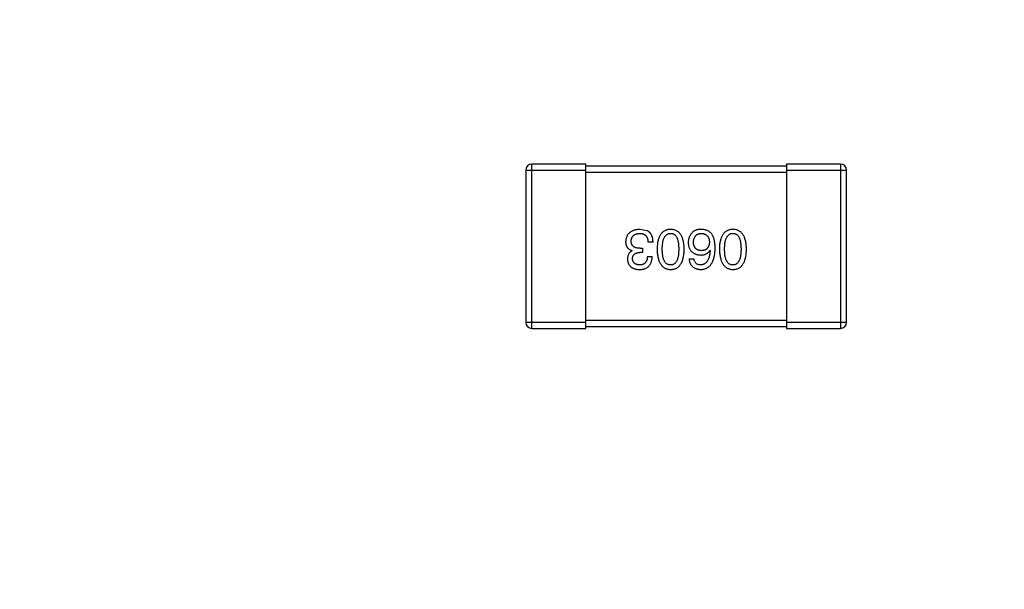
# Model space of a CAD drawing. Header units: inches. Extents: x -13 to 240, y -18 to 126.
# Tile 82 of 112: x 186.58 to 191.49, y 70.85 to 73.7. Entities that reach past the tile are written whole.
import ezdxf

# ---------------------------------------------------------------- set-up
doc = ezdxf.new("R2010")
doc.units = ezdxf.units.IN
doc.header["$LTSCALE"] = 1.21
doc.header["$MEASUREMENT"] = 0
doc.header["$PDMODE"] = 3
doc.header["$PDSIZE"] = 0.3125
doc.layers.get('0').update_dxf_attribs({"linetype": 'CONTINUOUS'})
doc.layers.get('Defpoints').update_dxf_attribs({"linetype": 'CONTINUOUS'})
doc.layers.add('DIM', color=3, linetype='CONTINUOUS')
doc.styles.get("Standard").update_dxf_attribs({"font": 'txt', "width": 0.8})
doc.dimstyles.get("Standard").update_dxf_attribs({"dimtxt": 0.15625, "dimasz": 0.1875, "dimexe": 0.125, "dimexo": 0.0625, "dimgap": 0.09, "dimtad": 0, "dimtih": 1, "dimtoh": 1, "dimzin": 4, "dimdsep": 46, "dimtxsty": 'Standard', "dimblk": '_FILLED', "dimblk1": '_FILLED', "dimblk2": '_FILLED', "dimcen": 0.09, "dimazin": 1, "dimtp": 0.01, "dimtm": 0.01, "dimtfac": 1, "dimtofl": 0, "dimtmove": 0, "dimatfit": 3, "dimldrblk": '_FILLED', "dimfxl": 1, "dimtolj": 1, "dimtzin": 4, "dimarcsym": 0})

# ---------------------------------------------------------------- blocks, each defined once
blk = doc.blocks.new('_FILLED')
at = {"color": 0, "linetype": 'ByBlock'}
blk.add_solid([(0, 0), (-1, 0.1667), (-1, -0.1667)], dxfattribs=at)
blk = doc.blocks.new('*D58')
at = {"layer": 'Defpoints', "color": 0}
for p in [(173.8269, 113.8351), (173.8269, 99.4649), (198.0766, 63.4663)]:
    blk.add_point(p, dxfattribs=at)
at = {"layer": 'DIM', "color": 0, "lineweight": -2}
for p, q in [((173.8269, 99.5274), (173.8269, 113.9601)), ((198.0766, 63.5288), (198.0766, 113.9601)), ((175.8269, 113.8351), (182.6618, 113.8351)), ((196.0766, 113.8351), (189.2418, 113.8351))]:
    blk.add_line(p, q, dxfattribs=at)
at = {"layer": 'DIM', "color": 0, "lineweight": -2, "xscale": 2, "yscale": 2, "zscale": 2, "rotation": 180}
blk.add_blockref('_FILLED', (173.8269, 113.8351), dxfattribs=at)
at = {"layer": 'DIM', "color": 0, "lineweight": -2, "xscale": 2, "yscale": 2, "zscale": 2}
blk.add_blockref('_FILLED', (198.0766, 113.8351), dxfattribs=at)
at = {"layer": 'DIM', "color": 0, "insert": (185.9518, 113.8351), "char_height": 2, "attachment_point": 5}
blk.add_mtext('\\A1;24.25', dxfattribs=at)

msp = doc.modelspace()

# ---------------------------------------------------------------- linework, layer by layer
at = {"color": 7, "linetype": 'Continuous'}
for p, q in [((189.1365, 72.1563), (189.1365, 72.9763)), ((189.4065, 72.9763), (189.1365, 72.9763)), ((189.4065, 72.1563), (189.4065, 72.9763)), ((190.4065, 72.9663), (189.4065, 72.9663)), ((190.4065, 72.9763), (190.4065, 72.1563)), ((190.6765, 72.9763), (190.4065, 72.9763)), ((190.6765, 72.9763), (190.6765, 72.1563)), ((189.1065, 72.9463), (189.1065, 72.1863)), ((189.1065, 72.9463), (189.4065, 72.9463)), ((189.4065, 72.9363), (190.4065, 72.9363)), ((190.4065, 72.9463), (190.7065, 72.9463)), ((190.7065, 72.1863), (190.7065, 72.9463)), ((189.7117, 72.6434), (189.6756, 72.65)), ((189.7412, 72.5866), (189.7161, 72.5866)), ((189.6374, 72.5429), (189.6374, 72.544)), ((189.6888, 72.5352), (189.6756, 72.5352)), ((189.6767, 72.556), (189.6888, 72.556)), ((189.6888, 72.556), (189.6888, 72.5352)), ((189.7128, 72.5145), (189.7368, 72.5145)), ((190.0248, 72.5462), (190.0258, 72.5451)), ((189.9209, 72.5025), (189.945, 72.5025)), ((189.4065, 72.1863), (189.1065, 72.1863)), ((190.4065, 72.1963), (189.4065, 72.1963)), ((189.4065, 72.1663), (190.4065, 72.1663)), ((190.7065, 72.1863), (190.4065, 72.1863)), ((189.1365, 72.1563), (189.4065, 72.1563)), ((190.4065, 72.1563), (190.6765, 72.1563))]:
    msp.add_line(p, q, dxfattribs=at)
for centre, start, end in [((189.1365, 72.9463), 90, 180), ((190.6765, 72.9463), 0, 90), ((189.1365, 72.1863), 180, 270), ((190.6765, 72.1863), 270, 0)]:
    msp.add_arc(centre, 0.03, start, end, dxfattribs=at)
for points, knots in [([(189.6756, 72.65), (189.6729, 72.6499), (189.6676, 72.6496), (189.6598, 72.6487), (189.6526, 72.6473), (189.6459, 72.6455), (189.6396, 72.6432), (189.6339, 72.6405), (189.6287, 72.6373), (189.6239, 72.6337), (189.6197, 72.6296), (189.616, 72.6251), (189.6128, 72.6201), (189.6101, 72.6147), (189.608, 72.6089), (189.6063, 72.6026), (189.6051, 72.5958), (189.6048, 72.5912), (189.6046, 72.5888)], [0, 0, 0, 0, 0.078078, 0.151942, 0.221594, 0.28726, 0.350176, 0.409768, 0.467648, 0.523784, 0.578904, 0.634014, 0.689819, 0.746826, 0.805875, 0.867063, 0.931764, 1, 1, 1, 1]), ([(189.6319, 72.5921), (189.632, 72.5935), (189.6322, 72.5964), (189.633, 72.6005), (189.634, 72.6044), (189.6353, 72.608), (189.637, 72.6113), (189.6388, 72.6144), (189.6411, 72.6172), (189.6436, 72.6197), (189.6465, 72.622), (189.6496, 72.624), (189.653, 72.6258), (189.6568, 72.6272), (189.6608, 72.6284), (189.6651, 72.6293), (189.6697, 72.63), (189.6729, 72.6302), (189.6745, 72.6303)], [0, 0, 0, 0, 0.068514, 0.133941, 0.195994, 0.255362, 0.312994, 0.369441, 0.424687, 0.480522, 0.537148, 0.594801, 0.654411, 0.716817, 0.781981, 0.850498, 0.923306, 1, 1, 1, 1]), ([(189.6745, 72.6303), (189.6762, 72.6303), (189.6794, 72.6302), (189.684, 72.6297), (189.6883, 72.6289), (189.6923, 72.6277), (189.696, 72.6262), (189.6994, 72.6243), (189.7024, 72.622), (189.7052, 72.6194), (189.7076, 72.6165), (189.7098, 72.6132), (189.7116, 72.6096), (189.7132, 72.6057), (189.7144, 72.6014), (189.7152, 72.5968), (189.7159, 72.5918), (189.716, 72.5884), (189.7161, 72.5866)], [0, 0, 0, 0, 0.071272, 0.13882, 0.201858, 0.262757, 0.320043, 0.376709, 0.431462, 0.486034, 0.541209, 0.597703, 0.65589, 0.717768, 0.782056, 0.850407, 0.92277, 1, 1, 1, 1]), ([(189.7412, 72.5866), (189.7411, 72.5884), (189.741, 72.5919), (189.7406, 72.597), (189.7399, 72.6019), (189.739, 72.6065), (189.7379, 72.6109), (189.7366, 72.6151), (189.7351, 72.619), (189.7333, 72.6227), (189.7314, 72.6261), (189.7292, 72.6293), (189.7268, 72.6323), (189.7242, 72.635), (189.7214, 72.6375), (189.7184, 72.6397), (189.7152, 72.6418), (189.7129, 72.6429), (189.7117, 72.6434)], [0, 0, 0, 0, 0.078937, 0.154495, 0.226898, 0.296844, 0.363348, 0.427781, 0.48946, 0.549586, 0.607902, 0.664733, 0.720805, 0.776157, 0.831175, 0.886736, 0.943094, 1, 1, 1, 1]), ([(189.8289, 72.65), (189.8262, 72.6499), (189.8211, 72.6496), (189.8136, 72.6484), (189.8066, 72.6463), (189.8, 72.6436), (189.794, 72.64), (189.7885, 72.6357), (189.7835, 72.6307), (189.779, 72.6249), (189.775, 72.6183), (189.7715, 72.611), (189.7685, 72.6029), (189.766, 72.5941), (189.764, 72.5845), (189.7625, 72.5742), (189.7615, 72.5632), (189.7613, 72.5556), (189.7611, 72.5516)], [0, 0, 0, 0, 0.059134, 0.115603, 0.169236, 0.221572, 0.273254, 0.32474, 0.377319, 0.431815, 0.488555, 0.548609, 0.612242, 0.680182, 0.75251, 0.829782, 0.91231, 1, 1, 1, 1]), ([(189.7874, 72.5516), (189.7874, 72.5548), (189.7874, 72.5608), (189.7879, 72.5696), (189.7887, 72.5779), (189.7898, 72.5855), (189.7913, 72.5925), (189.7931, 72.599), (189.7951, 72.6048), (189.7976, 72.61), (189.8004, 72.6147), (189.8035, 72.6188), (189.8069, 72.6222), (189.8106, 72.6251), (189.8147, 72.6273), (189.8192, 72.629), (189.8239, 72.63), (189.8272, 72.6302), (189.8289, 72.6303)], [0, 0, 0, 0, 0.094834, 0.184067, 0.267029, 0.344713, 0.417334, 0.484367, 0.546941, 0.604717, 0.65953, 0.710539, 0.759381, 0.806382, 0.853027, 0.900623, 0.949121, 1, 1, 1, 1]), ([(189.8966, 72.5516), (189.8965, 72.5556), (189.8962, 72.5632), (189.8952, 72.5742), (189.8938, 72.5845), (189.8917, 72.5941), (189.8892, 72.6029), (189.8862, 72.6109), (189.8828, 72.6183), (189.8788, 72.6248), (189.8743, 72.6307), (189.8693, 72.6357), (189.8638, 72.64), (189.8577, 72.6436), (189.8512, 72.6463), (189.8442, 72.6484), (189.8367, 72.6496), (189.8315, 72.6499), (189.8289, 72.65)], [0, 0, 0, 0, 0.087693, 0.170223, 0.247496, 0.319826, 0.387768, 0.451403, 0.511459, 0.568358, 0.622671, 0.675251, 0.726739, 0.778422, 0.830759, 0.884394, 0.940865, 1, 1, 1, 1]), ([(189.8289, 72.6303), (189.8305, 72.6303), (189.8337, 72.6301), (189.8384, 72.6292), (189.8427, 72.6277), (189.8466, 72.6254), (189.8503, 72.6227), (189.8537, 72.6193), (189.8567, 72.6152), (189.8593, 72.6106), (189.8617, 72.6053), (189.8638, 72.5995), (189.8654, 72.593), (189.8669, 72.5859), (189.868, 72.5782), (189.8687, 72.5699), (189.8692, 72.561), (189.8693, 72.5548), (189.8693, 72.5516)], [0, 0, 0, 0, 0.049766, 0.097012, 0.143225, 0.188786, 0.235079, 0.282962, 0.333687, 0.387747, 0.445963, 0.508657, 0.576545, 0.649868, 0.72822, 0.812712, 0.903543, 1, 1, 1, 1]), ([(189.9362, 72.6336), (189.9347, 72.6319), (189.9316, 72.6284), (189.9275, 72.6229), (189.9242, 72.617), (189.9213, 72.611), (189.9192, 72.6047), (189.9177, 72.5981), (189.9168, 72.5914), (189.9166, 72.5868), (189.9166, 72.5844)], [0, 0, 0, 0, 0.129393, 0.255335, 0.378531, 0.500878, 0.622934, 0.746191, 0.87096, 1, 1, 1, 1]), ([(189.9854, 72.65), (189.9826, 72.65), (189.9772, 72.6501), (189.9694, 72.6495), (189.9622, 72.6484), (189.9557, 72.6466), (189.9498, 72.6443), (189.9446, 72.6413), (189.94, 72.6378), (189.9375, 72.635), (189.9362, 72.6336)], [0, 0, 0, 0, 0.156782, 0.301945, 0.436395, 0.561474, 0.678489, 0.78853, 0.894967, 1, 1, 1, 1]), ([(189.9428, 72.5855), (189.9429, 72.5872), (189.9431, 72.5906), (189.9438, 72.5955), (189.9447, 72.6), (189.9459, 72.6043), (189.9473, 72.6082), (189.9491, 72.6118), (189.9511, 72.6151), (189.9534, 72.618), (189.9559, 72.6207), (189.9587, 72.6231), (189.9618, 72.6251), (189.9651, 72.6268), (189.9687, 72.6282), (189.9726, 72.6292), (189.9767, 72.6299), (189.9796, 72.6302), (189.981, 72.6303)], [0, 0, 0, 0, 0.078863, 0.153308, 0.223539, 0.289857, 0.35341, 0.413572, 0.471721, 0.528235, 0.584279, 0.638781, 0.69466, 0.751251, 0.809198, 0.869697, 0.933318, 1, 1, 1, 1]), ([(189.981, 72.6303), (189.9826, 72.6303), (189.9857, 72.6301), (189.9902, 72.6294), (189.9945, 72.6285), (189.9984, 72.6272), (190.002, 72.6257), (190.0053, 72.6237), (190.0084, 72.6215), (190.0111, 72.6188), (190.0136, 72.616), (190.0157, 72.6127), (190.0177, 72.6092), (190.0192, 72.6053), (190.0205, 72.6011), (190.0215, 72.5965), (190.0223, 72.5917), (190.0225, 72.5883), (190.0226, 72.5866)], [0, 0, 0, 0, 0.070403, 0.137196, 0.200053, 0.260887, 0.31876, 0.37535, 0.430743, 0.485927, 0.541678, 0.598832, 0.657726, 0.719441, 0.783504, 0.851852, 0.923533, 1, 1, 1, 1]), ([(190.0368, 72.6238), (190.0353, 72.6258), (190.0324, 72.6297), (190.0271, 72.6349), (190.0215, 72.6393), (190.0152, 72.643), (190.0085, 72.646), (190.0013, 72.6481), (189.9935, 72.6495), (189.9882, 72.6498), (189.9854, 72.65)], [0, 0, 0, 0, 0.125033, 0.246266, 0.36603, 0.485265, 0.606781, 0.732144, 0.862551, 1, 1, 1, 1]), ([(190.051, 72.556), (190.051, 72.5595), (190.0509, 72.5664), (190.0502, 72.5765), (190.0491, 72.5859), (190.0475, 72.5946), (190.0456, 72.6028), (190.0432, 72.6104), (190.0403, 72.6174), (190.0379, 72.6217), (190.0368, 72.6238)], [0, 0, 0, 0, 0.151498, 0.29521, 0.430242, 0.557137, 0.677306, 0.790845, 0.898111, 1, 1, 1, 1]), ([(190.1398, 72.65), (190.1371, 72.6499), (190.1319, 72.6496), (190.1244, 72.6484), (190.1174, 72.6463), (190.1109, 72.6436), (190.1049, 72.64), (190.0993, 72.6357), (190.0943, 72.6307), (190.0898, 72.6249), (190.0859, 72.6183), (190.0824, 72.611), (190.0794, 72.6029), (190.0769, 72.5941), (190.0749, 72.5845), (190.0734, 72.5742), (190.0724, 72.5632), (190.0721, 72.5556), (190.072, 72.5516)], [0, 0, 0, 0, 0.059134, 0.115603, 0.169236, 0.221572, 0.273254, 0.32474, 0.377319, 0.431815, 0.488555, 0.548609, 0.612242, 0.680182, 0.75251, 0.829782, 0.91231, 1, 1, 1, 1]), ([(190.0982, 72.5516), (190.0983, 72.5548), (190.0983, 72.5608), (190.0988, 72.5696), (190.0996, 72.5779), (190.1007, 72.5855), (190.1021, 72.5925), (190.1039, 72.599), (190.106, 72.6048), (190.1085, 72.61), (190.1112, 72.6147), (190.1143, 72.6188), (190.1177, 72.6222), (190.1215, 72.6251), (190.1256, 72.6273), (190.13, 72.629), (190.1348, 72.63), (190.1381, 72.6302), (190.1398, 72.6303)], [0, 0, 0, 0, 0.094834, 0.184067, 0.267029, 0.344713, 0.417334, 0.484367, 0.546941, 0.604717, 0.65953, 0.710539, 0.759381, 0.806382, 0.853027, 0.900623, 0.949121, 1, 1, 1, 1]), ([(190.2075, 72.5516), (190.2074, 72.5556), (190.2071, 72.5632), (190.2061, 72.5742), (190.2046, 72.5845), (190.2026, 72.5941), (190.2001, 72.6029), (190.1971, 72.6109), (190.1937, 72.6183), (190.1896, 72.6248), (190.1852, 72.6307), (190.1802, 72.6357), (190.1746, 72.64), (190.1686, 72.6436), (190.1621, 72.6463), (190.1551, 72.6484), (190.1476, 72.6496), (190.1424, 72.6499), (190.1398, 72.65)], [0, 0, 0, 0, 0.087693, 0.170223, 0.247496, 0.319826, 0.387768, 0.451403, 0.511459, 0.568358, 0.622671, 0.675251, 0.726739, 0.778422, 0.830759, 0.884394, 0.940865, 1, 1, 1, 1]), ([(190.1398, 72.6303), (190.1414, 72.6303), (190.1446, 72.6301), (190.1492, 72.6292), (190.1536, 72.6277), (190.1575, 72.6254), (190.1612, 72.6227), (190.1646, 72.6193), (190.1675, 72.6152), (190.1702, 72.6106), (190.1726, 72.6053), (190.1747, 72.5995), (190.1763, 72.593), (190.1778, 72.5859), (190.1789, 72.5782), (190.1796, 72.5699), (190.1801, 72.561), (190.1802, 72.5548), (190.1802, 72.5516)], [0, 0, 0, 0, 0.049766, 0.097012, 0.143225, 0.188786, 0.235079, 0.282962, 0.333687, 0.387747, 0.445963, 0.508657, 0.576545, 0.649868, 0.72822, 0.812712, 0.903543, 1, 1, 1, 1]), ([(189.6046, 72.5888), (189.6046, 72.5874), (189.6046, 72.5846), (189.6051, 72.5805), (189.6056, 72.5766), (189.6066, 72.5729), (189.6077, 72.5694), (189.6091, 72.5661), (189.6108, 72.563), (189.6127, 72.5601), (189.6149, 72.5573), (189.6174, 72.5548), (189.6201, 72.5526), (189.623, 72.5504), (189.6263, 72.5485), (189.6297, 72.5467), (189.6335, 72.5453), (189.6361, 72.5444), (189.6374, 72.544)], [0, 0, 0, 0, 0.071215, 0.138707, 0.20396, 0.266995, 0.327734, 0.387609, 0.445602, 0.503345, 0.561136, 0.618597, 0.677672, 0.738255, 0.799989, 0.863961, 0.930555, 1, 1, 1, 1]), ([(189.6767, 72.556), (189.6749, 72.556), (189.6714, 72.556), (189.6663, 72.5565), (189.6616, 72.5572), (189.6572, 72.5582), (189.6531, 72.5594), (189.6494, 72.561), (189.6461, 72.5628), (189.6431, 72.565), (189.6405, 72.5674), (189.6382, 72.5701), (189.6362, 72.573), (189.6346, 72.5763), (189.6334, 72.5798), (189.6325, 72.5837), (189.632, 72.5878), (189.6319, 72.5906), (189.6319, 72.5921)], [0, 0, 0, 0, 0.082495, 0.159728, 0.232496, 0.300725, 0.365163, 0.425859, 0.483728, 0.538892, 0.592921, 0.646195, 0.699968, 0.754746, 0.811387, 0.870806, 0.933482, 1, 1, 1, 1]), ([(189.9166, 72.5844), (189.9167, 72.5821), (189.9169, 72.5775), (189.9179, 72.5709), (189.9193, 72.5647), (189.9211, 72.5588), (189.9234, 72.5534), (189.9263, 72.5485), (189.9294, 72.5439), (189.9332, 72.5398), (189.9373, 72.5361), (189.9419, 72.5328), (189.947, 72.53), (189.9525, 72.5276), (189.9584, 72.5255), (189.9648, 72.524), (189.9717, 72.5228), (189.9764, 72.5223), (189.9789, 72.5221)], [0, 0, 0, 0, 0.071527, 0.139094, 0.20346, 0.264939, 0.323904, 0.381383, 0.437591, 0.493343, 0.549401, 0.606085, 0.664838, 0.725424, 0.788712, 0.855452, 0.925772, 1, 1, 1, 1]), ([(189.9821, 72.544), (189.9806, 72.544), (189.9777, 72.5442), (189.9735, 72.5448), (189.9695, 72.5457), (189.9658, 72.5469), (189.9623, 72.5485), (189.9592, 72.5503), (189.9563, 72.5524), (189.9536, 72.5549), (189.9514, 72.5577), (189.9492, 72.5607), (189.9475, 72.5641), (189.946, 72.5678), (189.9448, 72.5718), (189.9438, 72.5761), (189.9431, 72.5807), (189.9429, 72.5839), (189.9428, 72.5855)], [0, 0, 0, 0, 0.069884, 0.136529, 0.199638, 0.259844, 0.317774, 0.374356, 0.430026, 0.485148, 0.5409, 0.597889, 0.657472, 0.718614, 0.783613, 0.85129, 0.923712, 1, 1, 1, 1]), ([(190.0226, 72.5866), (190.0225, 72.5849), (190.0222, 72.5817), (190.0216, 72.5769), (190.0205, 72.5725), (190.0193, 72.5684), (190.0178, 72.5646), (190.0159, 72.5611), (190.0138, 72.558), (190.0114, 72.5552), (190.0087, 72.5526), (190.0057, 72.5504), (190.0025, 72.5485), (189.999, 72.547), (189.9952, 72.5457), (189.9911, 72.5448), (189.9867, 72.5442), (189.9837, 72.544), (189.9821, 72.544)], [0, 0, 0, 0, 0.076072, 0.148369, 0.216753, 0.281358, 0.342792, 0.401604, 0.458929, 0.514444, 0.569818, 0.625343, 0.681554, 0.739608, 0.800134, 0.863477, 0.929547, 1, 1, 1, 1]), ([(189.6374, 72.5429), (189.6355, 72.5419), (189.6317, 72.5401), (189.6268, 72.5364), (189.6226, 72.532), (189.6192, 72.5271), (189.6166, 72.5215), (189.6147, 72.5153), (189.6135, 72.5085), (189.6134, 72.5038), (189.6133, 72.5014)], [0, 0, 0, 0, 0.125227, 0.244792, 0.361427, 0.478215, 0.59667, 0.722058, 0.856314, 1, 1, 1, 1]), ([(189.6385, 72.5035), (189.6386, 72.5048), (189.6387, 72.5072), (189.6392, 72.5107), (189.64, 72.514), (189.6411, 72.517), (189.6425, 72.5198), (189.6442, 72.5223), (189.6461, 72.5247), (189.6483, 72.5268), (189.6508, 72.5287), (189.6535, 72.5303), (189.6565, 72.5318), (189.6598, 72.5329), (189.6634, 72.5338), (189.6672, 72.5346), (189.6713, 72.5351), (189.6742, 72.5352), (189.6756, 72.5352)], [0, 0, 0, 0, 0.067741, 0.131599, 0.192143, 0.249977, 0.306453, 0.361639, 0.416449, 0.471489, 0.527582, 0.584873, 0.644974, 0.70814, 0.77492, 0.845909, 0.920585, 1, 1, 1, 1]), ([(189.6734, 72.45), (189.676, 72.4501), (189.6809, 72.4502), (189.6879, 72.4512), (189.6946, 72.4524), (189.7007, 72.4543), (189.7064, 72.4566), (189.7116, 72.4595), (189.7163, 72.4628), (189.7205, 72.4666), (189.7243, 72.4709), (189.7275, 72.4757), (189.7303, 72.481), (189.7326, 72.4867), (189.7344, 72.493), (189.7357, 72.4997), (189.7366, 72.5069), (189.7368, 72.5119), (189.7368, 72.5145)], [0, 0, 0, 0, 0.073232, 0.142595, 0.207997, 0.270074, 0.329156, 0.386529, 0.441846, 0.496976, 0.551877, 0.607941, 0.665637, 0.725446, 0.788542, 0.855101, 0.925196, 1, 1, 1, 1]), ([(189.7128, 72.5145), (189.7127, 72.5128), (189.7126, 72.5095), (189.712, 72.5048), (189.7112, 72.5004), (189.7101, 72.4964), (189.7087, 72.4926), (189.707, 72.4892), (189.705, 72.4861), (189.7027, 72.4833), (189.7002, 72.4808), (189.6974, 72.4787), (189.6942, 72.4769), (189.6908, 72.4755), (189.6872, 72.4743), (189.6832, 72.4735), (189.679, 72.473), (189.676, 72.473), (189.6745, 72.4729)], [0, 0, 0, 0, 0.078134, 0.15164, 0.221358, 0.286689, 0.348614, 0.407697, 0.464247, 0.520153, 0.574432, 0.629291, 0.684538, 0.742032, 0.801329, 0.863637, 0.930123, 1, 1, 1, 1]), ([(189.7611, 72.5516), (189.7613, 72.5476), (189.7616, 72.5398), (189.7628, 72.5285), (189.7644, 72.518), (189.7664, 72.5082), (189.769, 72.4991), (189.772, 72.4908), (189.7755, 72.4833), (189.7795, 72.4765), (189.784, 72.4705), (189.789, 72.4652), (189.7945, 72.4607), (189.8004, 72.457), (189.8069, 72.4541), (189.8138, 72.4519), (189.8212, 72.4505), (189.8263, 72.4502), (189.8289, 72.45)], [0, 0, 0, 0, 0.088475, 0.171606, 0.249595, 0.322626, 0.391327, 0.455765, 0.516374, 0.573675, 0.628522, 0.681161, 0.732559, 0.783563, 0.83504, 0.887639, 0.942585, 1, 1, 1, 1]), ([(189.8289, 72.4729), (189.8272, 72.473), (189.8239, 72.4731), (189.8192, 72.474), (189.8147, 72.4756), (189.8106, 72.4777), (189.8069, 72.4806), (189.8034, 72.484), (189.8004, 72.488), (189.7976, 72.4927), (189.7952, 72.4979), (189.793, 72.5038), (189.7913, 72.5103), (189.7898, 72.5174), (189.7887, 72.5251), (189.7879, 72.5334), (189.7874, 72.5423), (189.7874, 72.5485), (189.7874, 72.5516)], [0, 0, 0, 0, 0.050604, 0.098688, 0.145699, 0.191791, 0.238625, 0.286717, 0.337546, 0.391814, 0.449755, 0.512106, 0.579685, 0.652048, 0.730262, 0.814146, 0.904281, 1, 1, 1, 1]), ([(189.8289, 72.45), (189.8315, 72.4501), (189.8367, 72.4503), (189.8442, 72.4516), (189.8512, 72.4538), (189.8578, 72.4566), (189.8638, 72.4603), (189.8693, 72.4647), (189.8743, 72.47), (189.8788, 72.476), (189.8828, 72.4828), (189.8862, 72.4903), (189.8893, 72.4987), (189.8917, 72.5078), (189.8938, 72.5176), (189.8952, 72.5283), (189.8962, 72.5397), (189.8965, 72.5476), (189.8966, 72.5516)], [0, 0, 0, 0, 0.057911, 0.113262, 0.165956, 0.217443, 0.268511, 0.319665, 0.372, 0.426129, 0.483365, 0.543779, 0.607756, 0.676562, 0.749704, 0.827713, 0.911177, 1, 1, 1, 1]), ([(189.8693, 72.5516), (189.8693, 72.5485), (189.8692, 72.5423), (189.8687, 72.5334), (189.868, 72.5251), (189.8669, 72.5174), (189.8654, 72.5103), (189.8638, 72.5038), (189.8617, 72.4979), (189.8593, 72.4927), (189.8567, 72.488), (189.8537, 72.484), (189.8503, 72.4806), (189.8467, 72.4778), (189.8427, 72.4756), (189.8384, 72.474), (189.8337, 72.4731), (189.8305, 72.473), (189.8289, 72.4729)], [0, 0, 0, 0, 0.096452, 0.187278, 0.271765, 0.350519, 0.423437, 0.491321, 0.554011, 0.612224, 0.666281, 0.717003, 0.764884, 0.811423, 0.856783, 0.902993, 0.950236, 1, 1, 1, 1]), ([(189.9789, 72.45), (189.9817, 72.4502), (189.9872, 72.4505), (189.9952, 72.452), (190.0027, 72.4542), (190.0096, 72.4573), (190.0161, 72.4611), (190.0219, 72.4659), (190.0273, 72.4713), (190.032, 72.4776), (190.0363, 72.4847), (190.04, 72.4925), (190.0432, 72.5012), (190.0458, 72.5106), (190.048, 72.5208), (190.0495, 72.5319), (190.0506, 72.5437), (190.0509, 72.5518), (190.051, 72.556)], [0, 0, 0, 0, 0.058957, 0.115262, 0.16907, 0.221312, 0.273147, 0.324961, 0.377649, 0.432026, 0.488925, 0.549039, 0.612912, 0.680653, 0.753056, 0.830314, 0.912483, 1, 1, 1, 1]), ([(189.9789, 72.5221), (189.9815, 72.5222), (189.9866, 72.5223), (189.9939, 72.5234), (190.0006, 72.5254), (190.0067, 72.5279), (190.0122, 72.5314), (190.0171, 72.5355), (190.0213, 72.5405), (190.0236, 72.5443), (190.0248, 72.5462)], [0, 0, 0, 0, 0.144617, 0.279572, 0.40596, 0.526097, 0.64389, 0.760003, 0.877724, 1, 1, 1, 1]), ([(190.0258, 72.5451), (190.0256, 72.5423), (190.0253, 72.5368), (190.0242, 72.5288), (190.0229, 72.5214), (190.0214, 72.5145), (190.0195, 72.5081), (190.0173, 72.5022), (190.0148, 72.4969), (190.0121, 72.4921), (190.0089, 72.4879), (190.0056, 72.4841), (190.0019, 72.4808), (189.9978, 72.4782), (189.9935, 72.476), (189.9889, 72.4745), (189.984, 72.4733), (189.9806, 72.4731), (189.9789, 72.4729)], [0, 0, 0, 0, 0.089218, 0.173709, 0.252753, 0.326963, 0.397099, 0.462534, 0.524018, 0.582178, 0.637235, 0.689955, 0.741228, 0.791618, 0.841661, 0.892925, 0.945259, 1, 1, 1, 1]), ([(190.072, 72.5516), (190.0722, 72.5476), (190.0725, 72.5398), (190.0737, 72.5285), (190.0753, 72.518), (190.0773, 72.5082), (190.0798, 72.4991), (190.0829, 72.4908), (190.0864, 72.4833), (190.0904, 72.4765), (190.0949, 72.4705), (190.0999, 72.4652), (190.1053, 72.4607), (190.1113, 72.457), (190.1177, 72.4541), (190.1246, 72.4519), (190.132, 72.4505), (190.1371, 72.4502), (190.1398, 72.45)], [0, 0, 0, 0, 0.088475, 0.171606, 0.249595, 0.322626, 0.391327, 0.455765, 0.516374, 0.573675, 0.628522, 0.681161, 0.732559, 0.783563, 0.83504, 0.887639, 0.942585, 1, 1, 1, 1]), ([(190.1398, 72.4729), (190.1381, 72.473), (190.1348, 72.4731), (190.13, 72.474), (190.1256, 72.4756), (190.1215, 72.4777), (190.1178, 72.4806), (190.1143, 72.484), (190.1112, 72.488), (190.1084, 72.4927), (190.106, 72.4979), (190.1039, 72.5038), (190.1022, 72.5103), (190.1007, 72.5174), (190.0996, 72.5251), (190.0988, 72.5334), (190.0983, 72.5423), (190.0983, 72.5485), (190.0982, 72.5516)], [0, 0, 0, 0, 0.050604, 0.098688, 0.145699, 0.191791, 0.238625, 0.286717, 0.337546, 0.391814, 0.449755, 0.512106, 0.579685, 0.652048, 0.730262, 0.814146, 0.904281, 1, 1, 1, 1]), ([(190.1398, 72.45), (190.1424, 72.4501), (190.1476, 72.4503), (190.1551, 72.4516), (190.1621, 72.4538), (190.1686, 72.4566), (190.1747, 72.4603), (190.1802, 72.4647), (190.1852, 72.47), (190.1896, 72.476), (190.1937, 72.4828), (190.1971, 72.4903), (190.2001, 72.4987), (190.2026, 72.5078), (190.2046, 72.5176), (190.2061, 72.5283), (190.2071, 72.5397), (190.2074, 72.5476), (190.2075, 72.5516)], [0, 0, 0, 0, 0.057911, 0.113262, 0.165956, 0.217443, 0.268511, 0.319665, 0.372, 0.426129, 0.483365, 0.543779, 0.607756, 0.676562, 0.749704, 0.827713, 0.911177, 1, 1, 1, 1]), ([(190.1802, 72.5516), (190.1802, 72.5485), (190.1801, 72.5423), (190.1796, 72.5334), (190.1789, 72.5251), (190.1778, 72.5174), (190.1763, 72.5103), (190.1747, 72.5038), (190.1726, 72.4979), (190.1702, 72.4927), (190.1675, 72.488), (190.1646, 72.484), (190.1612, 72.4806), (190.1575, 72.4778), (190.1535, 72.4756), (190.1492, 72.474), (190.1446, 72.4731), (190.1414, 72.473), (190.1398, 72.4729)], [0, 0, 0, 0, 0.096452, 0.187278, 0.271765, 0.350519, 0.423437, 0.491321, 0.554011, 0.612224, 0.666281, 0.717003, 0.764884, 0.811423, 0.856783, 0.902993, 0.950236, 1, 1, 1, 1]), ([(189.6133, 72.5014), (189.6135, 72.4994), (189.6138, 72.4955), (189.6149, 72.4899), (189.6164, 72.4846), (189.6182, 72.4797), (189.6205, 72.4752), (189.6233, 72.471), (189.6264, 72.4672), (189.63, 72.4638), (189.634, 72.4608), (189.6384, 72.4581), (189.6432, 72.4558), (189.6485, 72.454), (189.6541, 72.4523), (189.6602, 72.4512), (189.6667, 72.4503), (189.6712, 72.4501), (189.6734, 72.45)], [0, 0, 0, 0, 0.067521, 0.132139, 0.193339, 0.252064, 0.309083, 0.364848, 0.420021, 0.475612, 0.532002, 0.589602, 0.649896, 0.712634, 0.778603, 0.848416, 0.922155, 1, 1, 1, 1]), ([(189.6745, 72.4729), (189.6732, 72.473), (189.6705, 72.4731), (189.6666, 72.4736), (189.663, 72.4743), (189.6596, 72.4752), (189.6565, 72.4763), (189.6536, 72.4777), (189.6509, 72.4793), (189.6486, 72.4811), (189.6464, 72.4831), (189.6446, 72.4854), (189.6429, 72.4879), (189.6415, 72.4906), (189.6404, 72.4935), (189.6395, 72.4967), (189.6388, 72.5), (189.6386, 72.5024), (189.6385, 72.5035)], [0, 0, 0, 0, 0.078051, 0.151197, 0.220412, 0.286742, 0.34933, 0.409464, 0.467368, 0.52298, 0.578639, 0.633998, 0.690142, 0.746855, 0.805868, 0.867776, 0.932345, 1, 1, 1, 1]), ([(189.9209, 72.5025), (189.9212, 72.5005), (189.9217, 72.4966), (189.923, 72.4909), (189.9245, 72.4856), (189.9265, 72.4807), (189.9288, 72.4762), (189.9316, 72.472), (189.9346, 72.4681), (189.9381, 72.4647), (189.9419, 72.4616), (189.9461, 72.4588), (189.9507, 72.4564), (189.9556, 72.4544), (189.9609, 72.4527), (189.9666, 72.4514), (189.9726, 72.4505), (189.9767, 72.4502), (189.9789, 72.45)], [0, 0, 0, 0, 0.06947, 0.136096, 0.199592, 0.260665, 0.319672, 0.377156, 0.433415, 0.489984, 0.546535, 0.604276, 0.663499, 0.725182, 0.788953, 0.855683, 0.926216, 1, 1, 1, 1]), ([(189.9789, 72.4729), (189.9766, 72.473), (189.9723, 72.4731), (189.9661, 72.4746), (189.9607, 72.4769), (189.956, 72.4802), (189.9521, 72.4844), (189.9489, 72.4896), (189.9465, 72.4957), (189.9455, 72.5001), (189.945, 72.5025)], [0, 0, 0, 0, 0.136586, 0.261496, 0.378089, 0.490612, 0.605522, 0.725767, 0.8561, 1, 1, 1, 1])]:
    msp.add_open_spline(points, degree=3, knots=knots, dxfattribs=at)

# ---------------------------------------------------------------- dimensions: what is measured, and where the dimension line sits
at = {"layer": 'DIM'}
dim = msp.add_linear_dim(base=(173.8269, 113.8351), p1=(198.0766, 63.4663), p2=(173.8269, 99.4649), dimstyle='Standard', override={"dimtxt": 2, "dimasz": 2, "dimtih": 0, "dimtoh": 0, "dimzin": 0, "dimcen": 0.198, "dimadec": 0, "dimazin": 0, "dimtp": 0, "dimtm": 0, "dimtdec": 4, "dimtzin": 0}, dxfattribs=at)
dim.commit()
dim.dimension.update_dxf_attribs({"geometry": '*D58', "text_midpoint": (185.9518, 113.8351)})

doc.saveas('drawing.dxf')
